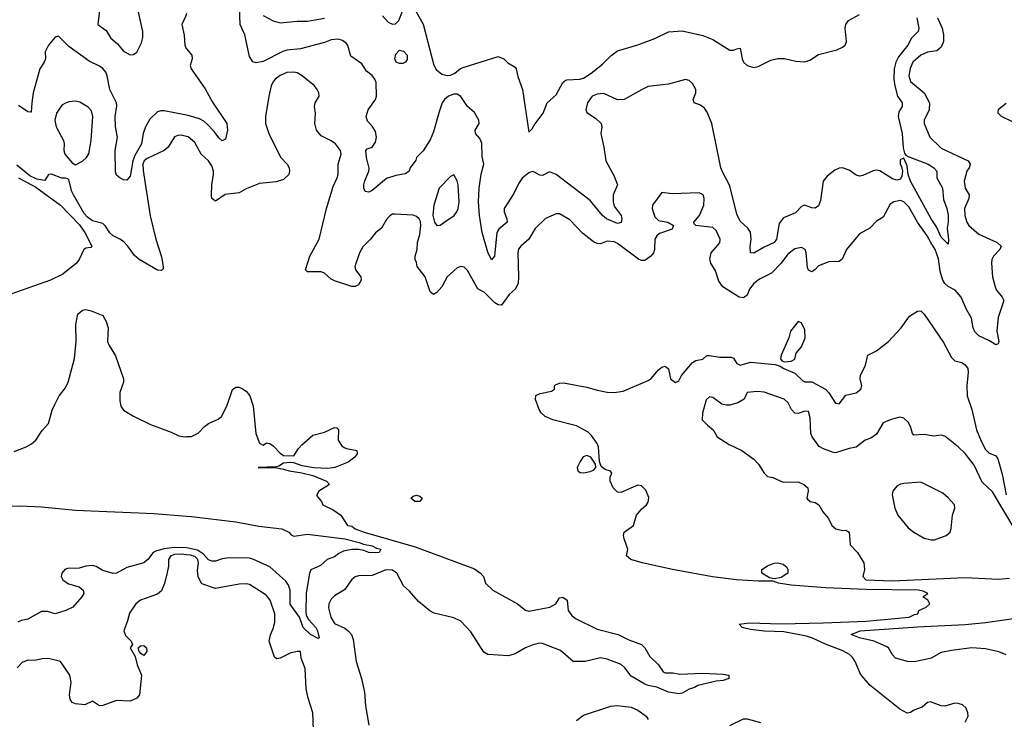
# Model space of a CAD drawing. Header units: inches. Extents: x 1384664 to 1536621, y 460766 to 646467.
# Tile 39 of 256: x 1449022 to 1454800, y 482411 to 486519. Entities that reach past the tile are written whole.
import ezdxf

# ---------------------------------------------------------------- set-up
doc = ezdxf.new("R2010")
doc.units = ezdxf.units.IN
doc.header["$MEASUREMENT"] = 0
doc.layers.add('B4448', color=7, linetype='Continuous')
doc.layers.add('B4458', color=7, linetype='Continuous')

msp = doc.modelspace()

# ---------------------------------------------------------------- linework, layer by layer
at = {"layer": 'B4448', "color": 5}
for points, elevation in [([(1449492.7, 486590), (1449479.5, 486490), (1449530, 486454.7), (1449555.8, 486410), (1449596.5, 486376.5), (1449630, 486335.1), (1449670, 486313.2), (1449690, 486314), (1449710, 486328.7), (1449736.7, 486383.3), (1449744.9, 486415.1), (1449744.2, 486450), (1449713.5, 486590)], 540), ([(1450000, 486555.1), (1449997.7, 486542.2), (1449972.7, 486490), (1449987.2, 486427.2), (1449990.3, 486370), (1449999, 486350), (1450000, 486348.8)], 560), ([(1450000, 485959), (1449870, 485983.4), (1449850, 485984.2), (1449830, 485978.4), (1449785.6, 485934.4), (1449759.3, 485890), (1449747.2, 485850), (1449737.5, 485790), (1449697.5, 485722.5), (1449686, 485690), (1449670, 485601.2), (1449650, 485577.2), (1449630, 485578), (1449609.2, 485590), (1449590, 485606), (1449583.5, 485623.5), (1449582.9, 485750), (1449596.7, 485830), (1449584.3, 485890), (1449582, 485950), (1449592.7, 486012.7), (1449590, 486031.3), (1449550, 486109.5), (1449535, 486190), (1449527, 486210), (1449510, 486231.8), (1449490, 486247), (1449430, 486276.1), (1449310, 486361.3), (1449250, 486422), (1449230, 486416.2), (1449190.3, 486370), (1449171.6, 486330), (1449172.6, 486290), (1449165.8, 486270), (1449140.2, 486230), (1449101.8, 486090), (1449092.2, 486030), (1449090, 485975.3), (1449084.7, 485975.3), (1449070, 485978.4), (1449014.3, 486014.3)], 560), ([(1450000, 485833.2), (1449970, 485840.8), (1449950, 485839.2), (1449930, 485831), (1449892.6, 485770), (1449870.3, 485750), (1449770, 485704.8), (1449751.3, 485690), (1449744.8, 485670), (1449747.3, 485632.7), (1449788, 485368), (1449820.8, 485230), (1449853.8, 485126.2), (1449863.8, 485070), (1449863.5, 485056.5), (1449854.6, 485045.4), (1449830, 485047.8), (1449723.6, 485110), (1449694.9, 485134.9), (1449655.4, 485190), (1449630, 485216.3), (1449610, 485231.1), (1449569.4, 485250), (1449550, 485267), (1449525.8, 485305.8), (1449510, 485322.7), (1449450, 485338.4), (1449419.1, 485359.1), (1449400.9, 485380.9), (1449338.3, 485490), (1449328.2, 485510), (1449310, 485578), (1449304, 485584), (1449289.3, 485589.3), (1449270, 485587.6), (1449208.5, 485611.5), (1449190.6, 485609.4), (1449170, 485574), (1449123.3, 485583.3), (1449082, 485602), (1449004.5, 485664.5)], 580), ([(1449015.5, 485590), (1449115.6, 485535.6), (1449261.6, 485430), (1449373.7, 485313.7), (1449404.9, 485270), (1449444.7, 485190), (1449438.8, 485181.2), (1449410, 485177.2), (1449398, 485170), (1449370.5, 485110), (1449355.5, 485090), (1449275.5, 485024.5), (1449202, 484990), (1448970, 484907.1)], 580), ([(1448990, 483983.1), (1449059.5, 484010), (1449091.4, 484028.6), (1449116.3, 484050), (1449153.9, 484106.1), (1449190, 484148), (1449212.9, 484227.1), (1449230, 484264), (1449253.3, 484310), (1449290, 484357.1), (1449306, 484390), (1449344.1, 484530), (1449353.3, 484630), (1449351.8, 484730), (1449363.7, 484790), (1449390, 484813), (1449410, 484817.1), (1449442, 484810), (1449510, 484782.8), (1449530, 484746), (1449540.3, 484710), (1449538, 484630), (1449546.9, 484606.9), (1449584.5, 484544.5), (1449630.2, 484410), (1449630.2, 484390), (1449609.3, 484330), (1449610, 484282), (1449616, 484250), (1449630, 484225.5), (1449690.3, 484190.3), (1449790, 484142.4), (1449910, 484098), (1449956.2, 484076.2), (1449989.6, 484070.4), (1450000, 484070.9)], 580), ([(1448957.4, 483662.6), (1449024.5, 483664.5), (1449150, 483658.1), (1449350, 483638.9), (1449810, 483619), (1450000, 483604.5)], 560), ([(1450000, 483417), (1449930, 483420.5), (1449867.6, 483412.4), (1449821, 483399), (1449804.4, 483390), (1449774, 483350), (1449750, 483329.7), (1449650, 483302.2), (1449590, 483268.8), (1449570, 483267.6), (1449510, 483285.2), (1449470, 483307.8), (1449450, 483313.3), (1449410, 483310.4), (1449370, 483298.3), (1449303.1, 483296.9), (1449286.5, 483290), (1449269.2, 483270), (1449266, 483250), (1449274.3, 483230), (1449307.4, 483207.4), (1449370, 483188), (1449393.4, 483170), (1449398.3, 483150), (1449386.5, 483130), (1449333.6, 483070), (1449291.6, 483050), (1449230, 483029.9), (1449184.6, 483044.6), (1449150, 483044.2), (1449070, 482999.8), (1449030, 482991.3), (1449010, 482981.6)], 560), ([(1450000, 483377.3), (1449970, 483380.2), (1449930, 483378.7), (1449908.1, 483371.9), (1449894.1, 483350), (1449894.1, 483310), (1449887.1, 483272.9), (1449872.4, 483207.6), (1449854.3, 483165.7), (1449830, 483145.8), (1449730, 483110.9), (1449703.7, 483090), (1449665.2, 483034.8), (1449655.2, 482990), (1449632.4, 482930), (1449643.4, 482903.4), (1449676.3, 482870), (1449682.8, 482850), (1449670.8, 482830), (1449699.9, 482779.9), (1449710.4, 482730), (1449736.5, 482670), (1449725.4, 482554.6), (1449710, 482535.4), (1449670, 482516.9), (1449590, 482521.2), (1449510, 482491.6), (1449490, 482489.5), (1449450, 482517.2), (1449403.8, 482496.2), (1449350, 482502), (1449329.7, 482510), (1449317.3, 482530), (1449314.2, 482554.2), (1449323, 482630), (1449315.7, 482670), (1449260.9, 482750), (1449190, 482768.1), (1449153.7, 482766.3), (1449110, 482756.2), (1449070, 482758), (1449035.8, 482744.2), (1449007.5, 482712.5)], 580)]:
    msp.add_lwpolyline(points, dxfattribs=dict(at, elevation=elevation))
at = {"layer": 'B4448', "color": 5, "elevation": 580}
for points in [[(1449350, 486040.4), (1449310, 486036.1), (1449290, 486029.8), (1449270, 486016.4), (1449238.6, 485970), (1449228.5, 485930), (1449235.9, 485890), (1449278.3, 485810), (1449282.3, 485790), (1449280.9, 485750), (1449287, 485730), (1449330, 485678.8), (1449350, 485667.3), (1449390, 485688.4), (1449414, 485710), (1449428.3, 485731.7), (1449440.4, 485810), (1449450.8, 485950), (1449442.9, 485982.9), (1449424.4, 486004.4), (1449374.8, 486034.8)], [(1449750, 482786.6), (1449734.8, 482794.8), (1449722.7, 482810), (1449717.2, 482830), (1449730, 482842.8), (1449750, 482843.8), (1449765.5, 482830), (1449767.7, 482810)]]:
    msp.add_lwpolyline(points, close=True, dxfattribs=at)
at = {"layer": 'B4458', "color": 5}
for points, elevation in [([(1454286.7, 486530), (1454298.2, 486470), (1454294.2, 486450), (1454255, 486410), (1454234.6, 486370), (1454179, 486301), (1454163.4, 486270), (1454154.4, 486230), (1454152, 486170), (1454157.1, 486130), (1454172.4, 486070), (1454200.2, 486030), (1454200.8, 486010), (1454181.2, 485978.8), (1454177.8, 485950), (1454200.5, 485850), (1454205.9, 485765.9), (1454214.6, 485734.6), (1454222.8, 485722.8), (1454236.3, 485716.3), (1454352.2, 485670), (1454386.4, 485650), (1454404.2, 485630), (1454404.7, 485590), (1454436.5, 485530), (1454442.6, 485462.6), (1454462.3, 485410), (1454470, 485372), (1454470.2, 485330), (1454464.6, 485295.4), (1454472.7, 485227.3), (1454470, 485201.2), (1454430, 485242.4), (1454402.2, 485302.2), (1454370, 485349.8), (1454249.9, 485569.9), (1454236.7, 485610), (1454230, 485661.2), (1454210, 485705.2), (1454190, 485699), (1454188.6, 485691.4), (1454189.5, 485670), (1454196.8, 485656.8), (1454202.1, 485630), (1454199.1, 485600.9), (1454190, 485582.3), (1454170, 485576), (1454144.2, 485584.2), (1454070, 485632.1), (1454050, 485635.1), (1454030, 485631.3), (1453970, 485603.6), (1453950, 485600.1), (1453930, 485605.5), (1453890, 485635.3), (1453850, 485649.9), (1453830, 485646.4), (1453805.5, 485634.5), (1453760.4, 485599.6), (1453736, 485570), (1453722.2, 485457.9), (1453710, 485425.3), (1453690, 485412.5), (1453670, 485413.5), (1453627.7, 485430), (1453610, 485422.2), (1453574.4, 485385.6), (1453504.9, 485355.1), (1453478, 485322), (1453463.5, 485230), (1453450, 485210.9), (1453390, 485184.2), (1453330, 485147.2), (1453310, 485149.6), (1453308.1, 485188.1), (1453314.3, 485230), (1453310.6, 485270.6), (1453295.7, 485295.7), (1453250, 485336.2), (1453230, 485377), (1453190, 485542.6), (1453145.3, 485625.3), (1453137.1, 485650), (1453083.5, 485910), (1453055.3, 485975.3), (1453039.6, 485999.6), (1453017.2, 486017.2), (1452979.7, 486030), (1452974.2, 486050), (1452989.2, 486090), (1452989.2, 486110), (1452970, 486144.5), (1452950, 486161.2), (1452930, 486167.3), (1452830, 486140.8), (1452710, 486126), (1452670, 486107.9), (1452569.6, 486050.4), (1452529.4, 486049.4), (1452450, 486085.2), (1452410, 486082.4), (1452380.5, 486070), (1452354.9, 486030), (1452344.9, 485990), (1452350, 485974.8), (1452401.3, 485941.3), (1452433.4, 485910), (1452438, 485890), (1452431.7, 485850), (1452450, 485771.3), (1452461.6, 485690), (1452510, 485601), (1452530.8, 485550), (1452503.8, 485490), (1452503.7, 485450), (1452510, 485424.9), (1452552.2, 485370), (1452555.8, 485350), (1452551.4, 485328.6), (1452530, 485323.1), (1452466.3, 485350), (1452442.4, 485370), (1452370, 485457.6), (1452170, 485610.7), (1452130, 485626), (1452090, 485604.2), (1452074.2, 485605.8), (1452043.8, 485623.8), (1452030, 485626.9), (1452010, 485620.3), (1451970, 485588.4), (1451950, 485558.4), (1451922.2, 485497.8), (1451864.2, 485410), (1451864.9, 485390), (1451881.3, 485350), (1451882.4, 485330), (1451832.9, 485290), (1451821, 485270), (1451808.7, 485131.3), (1451790, 485109.6), (1451770, 485153.2), (1451736.2, 485270), (1451719.8, 485370), (1451714.8, 485450), (1451718.5, 485530), (1451730, 485612), (1451746, 485670), (1451736.6, 485716.6), (1451734.4, 485794.4), (1451722, 485822), (1451696.9, 485850), (1451695.6, 485870), (1451718, 485910), (1451715.6, 485930), (1451690, 485974), (1451649.8, 486009.8), (1451610, 486068.8), (1451590, 486080.8), (1451570, 486082.5), (1451539.1, 486070), (1451515, 486050), (1451501.5, 486030), (1451482.5, 485977.5), (1451450, 485861.2), (1451430, 485812.7), (1451390, 485749.5), (1451350.4, 485709.6), (1451345.8, 485694.2), (1451314, 485650), (1451307.7, 485630), (1451285.7, 485614.3), (1451230, 485604.5), (1451174.4, 485585.6), (1451090, 485515.1), (1451070, 485506), (1451050, 485509.6), (1451040.9, 485530), (1451041.4, 485550), (1451046.6, 485573.4), (1451071.3, 485630), (1451072.5, 485647.5), (1451057.3, 485710), (1451053.6, 485750), (1451060.1, 485759.9), (1451090, 485770.4), (1451098.7, 485781.3), (1451110, 485800.7), (1451115, 485830), (1451110, 485862.7), (1451090, 485894.5), (1451062.5, 485922.5), (1451055.1, 485950), (1451067.3, 485990), (1451109.8, 486050), (1451115.9, 486070), (1451113, 486150), (1451105.7, 486170), (1451090, 486191.3), (1451056.6, 486216.6), (1451030, 486260.4), (1450964.3, 486304.3), (1450947.1, 486367.1), (1450939.2, 486379.2), (1450916.4, 486396.4), (1450890, 486404.5), (1450850, 486401.7), (1450810, 486385.2), (1450670, 486348.5), (1450590, 486340.8), (1450566.9, 486333.1), (1450450, 486273.4), (1450410, 486265), (1450390, 486271.1), (1450370, 486302), (1450343.6, 486430), (1450315.6, 486490), (1450311.4, 486591.4)], 560), ([(1454407.6, 486530), (1454435, 486470), (1454443.7, 486430), (1454442.2, 486390), (1454430, 486356.9), (1454404.8, 486335.2), (1454350, 486327.6), (1454310, 486311.2), (1454264.1, 486270), (1454247.1, 486232.9), (1454240.6, 486190), (1454250, 486156.1), (1454330, 486090.2), (1454360.5, 486030), (1454359.4, 485990), (1454330.2, 485930), (1454328.9, 485910), (1454362.7, 485830), (1454430, 485765.1), (1454588.8, 485690), (1454599.7, 485670), (1454594.4, 485650), (1454580.2, 485630), (1454564, 485570), (1454571, 485530), (1454592.8, 485490), (1454592.6, 485470), (1454566.7, 485410), (1454568.4, 485368.4), (1454580.1, 485330), (1454592.1, 485310), (1454650, 485259.4), (1454758.3, 485210), (1454781.3, 485190), (1454773.4, 485170), (1454736.6, 485130), (1454727.4, 485110), (1454725, 485090), (1454731.4, 485010), (1454746.1, 484950), (1454754.6, 484930), (1454787.4, 484890), (1454797.6, 484870), (1454763.7, 484770), (1454756.1, 484690), (1454767, 484630), (1454764.8, 484615.2), (1454751, 484610), (1454713.4, 484633.4), (1454650, 484662.2), (1454626.7, 484686.7), (1454617.7, 484710), (1454606.8, 484766.8), (1454577.4, 484817.4), (1454545.9, 484890), (1454511.5, 484930), (1454470, 484953.2), (1454450, 484969.9), (1454438.6, 484990), (1454423, 485043), (1454414.4, 485114.4), (1454394.9, 485170), (1454368, 485210), (1454348.1, 485250), (1454290, 485329.8), (1454239.4, 485419.5), (1454210.2, 485450.2), (1454190, 485456.7), (1454152.2, 485450), (1454130, 485435), (1454090, 485358.7), (1454050, 485335.6), (1454010, 485295), (1453950, 485261.7), (1453874.4, 485170), (1453848, 485112), (1453830, 485098.9), (1453770, 485096.9), (1453710, 485072.8), (1453688, 485050), (1453670, 485038.9), (1453650, 485048.3), (1453644.6, 485064.6), (1453636.8, 485150), (1453630.6, 485170.6), (1453610, 485180.9), (1453570, 485173.3), (1453530, 485143.1), (1453490.8, 485090), (1453433, 485030), (1453363.9, 484996.1), (1453329.4, 484970.6), (1453303.8, 484936.2), (1453290, 484901.2), (1453270, 484886.2), (1453243.5, 484890), (1453148.2, 484950), (1453124, 484984), (1453105, 485045), (1453077.4, 485090), (1453072, 485112), (1453079.4, 485150), (1453130, 485209.2), (1453132.3, 485230), (1453110, 485281.2), (1453090, 485299.3), (1452989.8, 485309.8), (1452980.5, 485320.5), (1452977, 485330), (1453011.7, 485368.3), (1453037.3, 485430), (1453039.1, 485470), (1453032.6, 485490), (1453010, 485501.6), (1452850, 485495.6), (1452790, 485503.7), (1452735.9, 485430), (1452733, 485410), (1452738.8, 485390), (1452750, 485362.4), (1452770, 485339.6), (1452824.7, 485330), (1452858.8, 485310), (1452850.6, 485290), (1452776.5, 485263.5), (1452760.3, 485250), (1452749.2, 485230), (1452747.4, 485170), (1452741.5, 485150), (1452725.3, 485130), (1452690, 485106), (1452670, 485104.2), (1452652.7, 485112.7), (1452530, 485205.7), (1452510, 485215.3), (1452470, 485218), (1452430, 485202.4), (1452410, 485204.7), (1452390, 485213.7), (1452325.5, 485265.5), (1452250, 485344.2), (1452190, 485379.7), (1452170, 485379.7), (1452107.7, 485352.3), (1452047.5, 485292.5), (1452010.5, 485230), (1451963, 485190), (1451948.8, 485171.2), (1451945.4, 485150), (1451949.2, 485010), (1451946.4, 484970), (1451930, 484937.2), (1451894.9, 484905.1), (1451850, 484843.5), (1451830, 484844.4), (1451810, 484857.1), (1451750, 484917.4), (1451710, 484938.7), (1451650, 485045.8), (1451630, 485065.5), (1451610.5, 485070.5), (1451590, 485061.2), (1451530.4, 485010), (1451498.9, 484950), (1451470, 484916.4), (1451450, 484906.2), (1451430, 484921.3), (1451401, 485010), (1451353.7, 485070), (1451350, 485094), (1451342, 485110), (1451342.4, 485130), (1451353.6, 485170), (1451355.5, 485210), (1451370, 485257.3), (1451376.5, 485310), (1451373.3, 485333.3), (1451365.6, 485350), (1451350, 485364.2), (1451330, 485371.9), (1451223.1, 485376.9), (1451210, 485376.2), (1451193.4, 485366.6), (1451174.4, 485345.6), (1451145.5, 485294.5), (1451110, 485267.8), (1451081.3, 485230), (1451034.7, 485185.3), (1451015.7, 485150), (1450989, 485070), (1450992.7, 485050), (1451023.2, 485010), (1451025.4, 484990), (1451010, 484962.2), (1450990, 484952.2), (1450970, 484953.1), (1450870, 484985.5), (1450850, 484995.6), (1450810, 485031), (1450790, 485038), (1450710, 485038), (1450699.5, 485050), (1450724.3, 485130), (1450780.2, 485230), (1450822.2, 485410), (1450861.4, 485538.6), (1450884.5, 485590), (1450889.8, 485610), (1450890.9, 485670), (1450908.3, 485730), (1450903.5, 485750), (1450874.8, 485790), (1450850, 485807.4), (1450790, 485837.6), (1450763.5, 485870), (1450753.8, 485910), (1450756.8, 485970), (1450752, 486010), (1450755.1, 486030), (1450779.5, 486070), (1450777.6, 486090), (1450767.8, 486110), (1450751.8, 486130), (1450678.7, 486190), (1450650, 486206.2), (1450630.7, 486210.7), (1450590, 486208), (1450550, 486190.6), (1450521.3, 486170), (1450507.4, 486152.6), (1450497.5, 486130), (1450483.2, 486070), (1450463.7, 485950), (1450463.7, 485910), (1450483.1, 485850), (1450552.7, 485712.7), (1450592, 485670), (1450603.1, 485650), (1450606, 485630), (1450600.3, 485610), (1450570, 485580.3), (1450527.3, 485567.2), (1450430, 485558), (1450350, 485525.8), (1450310, 485502.2), (1450228.4, 485491.6), (1450170, 485452.8), (1450150, 485469.6), (1450147.3, 485487.3), (1450149.8, 485550), (1450158.6, 485610), (1450158.6, 485630), (1450150, 485661.6), (1450130, 485689.7), (1450085.8, 485730), (1450050, 485797.2), (1450010, 485830.6), (1450000, 485833.2)], 580), ([(1450450, 486544.4), (1450510, 486511.8), (1450550, 486499.7), (1450650, 486510.9), (1450710, 486510.8), (1450810, 486527.4)], 540), ([(1451150, 486541.5), (1451183.9, 486503.9), (1451210, 486493.1), (1451226.3, 486493.7), (1451246.4, 486513.6), (1451268.6, 486570)], 540), ([(1451346, 486570), (1451390, 486493), (1451452.2, 486252.2), (1451466.8, 486226.8), (1451499.2, 486199.2), (1451530, 486190.6), (1451550, 486194), (1451575.6, 486204.4), (1451608.3, 486231.7), (1451630, 486241.2), (1451830, 486302.4), (1451862.7, 486290), (1451886.6, 486266.6), (1451930, 486239.5), (1451936.3, 486230), (1451945.9, 486185.9), (1451971.6, 486110), (1452010, 485859), (1452030, 485878.4), (1452040.4, 485899.6), (1452094.2, 485970), (1452117.6, 486030), (1452170, 486077.6), (1452210.1, 486149.9), (1452220.5, 486159.5), (1452233.6, 486166.4), (1452309.1, 486169.1), (1452330, 486175.7), (1452375.2, 486204.8), (1452441.5, 486258.5), (1452490, 486307), (1452530, 486336.8), (1452650, 486371.1), (1452750, 486409.2), (1452830, 486448.2), (1452910, 486452.9), (1453030, 486425.2), (1453090, 486402.6), (1453190, 486341), (1453210, 486339.3), (1453230, 486348.4), (1453250, 486351.2), (1453261.4, 486290), (1453269.8, 486269.8), (1453290.5, 486250.5), (1453330, 486238.5), (1453355.9, 486244.1), (1453430, 486282.2), (1453470, 486292.1), (1453510, 486291), (1453576.1, 486276.1), (1453630, 486272.2), (1453658.2, 486281.8), (1453710, 486314), (1453817.2, 486342.8), (1453850, 486357), (1453866.5, 486370), (1453874.3, 486390), (1453866.7, 486470), (1453870.2, 486490), (1453886.4, 486513.6), (1453950.1, 486549.9)], 540), ([(1450000, 486348.8), (1450032.3, 486310), (1450034.2, 486290), (1450022.3, 486250), (1450027.5, 486230), (1450110, 486113.1), (1450154.1, 486034.1), (1450236.5, 485910), (1450242, 485870), (1450230, 485817.2), (1450210, 485808.4), (1450190, 485824.7), (1450162.5, 485862.5), (1450123, 485903), (1450102.5, 485922.5), (1450077.6, 485937.6), (1450010, 485957.1), (1450000, 485959)], 560), ([(1454896.7, 485896.7), (1454782.8, 485950), (1454764.9, 485970), (1454766.6, 485993.4), (1454810, 486029.3)], 620), ([(1454570, 482393.7), (1454588.3, 482430), (1454586.2, 482450), (1454575.8, 482475.8), (1454555.3, 482495.3), (1454530, 482504.6), (1454510, 482505.3), (1454450, 482488.8), (1454430, 482490.3), (1454366.6, 482513.4), (1454350, 482510.3), (1454317.7, 482482.3), (1454270, 482464.6), (1454250, 482450.3), (1454230, 482446.7), (1454186, 482470), (1454010.8, 482610.8), (1453955.2, 482675.2), (1453924.6, 482750), (1453911.4, 482771.4), (1453890.7, 482790.7), (1453853, 482813), (1453751.5, 482851.5), (1453670.2, 482890), (1453639.1, 482899.1), (1453505.6, 482925.6), (1453390, 482927.8), (1453310, 482939.3), (1453262.4, 482950), (1453244.2, 482970), (1453303, 482977), (1453490, 482970.7), (1453737, 482977), (1453990, 482987.7), (1454241, 483010), (1454273.4, 483026.6), (1454292, 483030), (1454298, 483050), (1454342, 483070), (1454362, 483090), (1454352, 483110), (1454322, 483130), (1454350.7, 483150.7), (1454324, 483164), (1454294, 483170), (1453987.7, 483172.3), (1453750, 483182.1), (1453550, 483198.8), (1453474, 483210), (1453442.7, 483222.8), (1453357.7, 483222.3), (1453228, 483230), (1453087.4, 483247.4), (1452852.4, 483290), (1452674.3, 483330), (1452607.9, 483350), (1452582.6, 483370), (1452590.2, 483410), (1452568.9, 483470), (1452565.7, 483490), (1452568.9, 483510), (1452623.1, 483550), (1452641.5, 483610), (1452670, 483644.2), (1452700.5, 483670), (1452710, 483685.2), (1452714.2, 483714.2), (1452696.7, 483756.7), (1452670, 483782), (1452650, 483786), (1452550, 483742.6), (1452530, 483745.3), (1452505.2, 483770), (1452486.5, 483810), (1452487.5, 483832.5), (1452496.8, 483856.8), (1452488.1, 483868.1), (1452458, 483878), (1452434.7, 483894.7), (1452424.5, 483924.5), (1452418, 484010), (1452410.2, 484030), (1452377.7, 484077.7), (1452357.1, 484097.1), (1452290, 484134), (1452150.8, 484170), (1452105.5, 484190), (1452083, 484210), (1452070.7, 484230), (1452048.4, 484288.4), (1452050, 484312.3), (1452076.2, 484323.8), (1452142, 484338), (1452161, 484350), (1452161, 484370), (1452165.5, 484374.5), (1452190, 484384.5), (1452213.4, 484386.6), (1452350, 484362), (1452410, 484343.6), (1452470, 484332.7), (1452510, 484330.4), (1452563, 484337), (1452710, 484399.6), (1452727.7, 484412.2), (1452770, 484462.7), (1452790, 484479.3), (1452810, 484485.2), (1452830, 484468), (1452840.9, 484410), (1452870, 484389.6), (1452890, 484399.3), (1452905.7, 484430), (1452970, 484506), (1452990, 484517.8), (1453030, 484526.3), (1453053.4, 484546.6), (1453070, 484546.6), (1453130, 484538.1), (1453198, 484538), (1453210, 484532.3), (1453230, 484499.5), (1453250, 484491.2), (1453310, 484508.4), (1453454.5, 484494.5), (1453484.7, 484484.7), (1453506, 484470), (1453570, 484443.1), (1453618.3, 484398.3), (1453630, 484393.1), (1453670, 484392.2), (1453749.7, 484350), (1453770, 484328), (1453810, 484267.1), (1453830, 484262.6), (1453870, 484314.5), (1453930, 484328.3), (1453958, 484350), (1453964.6, 484370), (1453953.7, 484410), (1453955.3, 484430), (1453984.6, 484490), (1453998.7, 484550), (1454050, 484574.1), (1454119.8, 484630), (1454195.3, 484710), (1454242.7, 484777.3), (1454290, 484808), (1454310, 484809.8), (1454330, 484789.7), (1454443.1, 484623.1), (1454490, 484534.7), (1454510, 484516.9), (1454550, 484506), (1454570, 484492.9), (1454585.1, 484470), (1454588.8, 484448.8), (1454580.2, 484370), (1454582.1, 484310), (1454610.3, 484230.4), (1454637.6, 484110), (1454664.1, 484044), (1454690, 483995.7), (1454710, 483976.6), (1454750, 483957.3), (1454761.4, 483941.4), (1454788.1, 483850), (1454810.9, 483730)], 620), ([(1450000, 484070.9), (1450030, 484072.2), (1450070, 484092), (1450105.4, 484130), (1450130, 484148.9), (1450186.9, 484173.1), (1450206, 484190), (1450238.3, 484250), (1450270, 484346.8), (1450290, 484362), (1450310, 484360.5), (1450330, 484352.4), (1450350, 484338.4), (1450372.9, 484310), (1450391.5, 484250), (1450406.7, 484090), (1450430, 484033.4), (1450450, 484020.5), (1450470, 484034), (1450490, 484030.7), (1450510, 484016.3), (1450550, 483973.4), (1450570, 483960.7), (1450630, 483958.8), (1450658.2, 484001.8), (1450677.4, 484022.6), (1450741.5, 484078.5), (1450810, 484096.8), (1450870, 484124), (1450883.4, 484123.4), (1450892.4, 484112.4), (1450890.2, 484050), (1450910, 484019.5), (1450926.1, 484006.1), (1450940.6, 484000.6), (1450999.5, 483990), (1451003.2, 483970), (1450988.2, 483950), (1450950, 483920.2), (1450871.6, 483890), (1450830, 483884.2), (1450747.1, 483887.1), (1450679.6, 483899.6), (1450630, 483917.6), (1450610, 483918.4), (1450570, 483914.5), (1450542.5, 483897.5), (1450526.8, 483893.2), (1450422, 483890), (1450530, 483886.9), (1450570, 483880.7), (1450603, 483870), (1450678.4, 483858.4), (1450742.2, 483842.2), (1450821.4, 483810), (1450839.6, 483790), (1450776.5, 483750), (1450764.4, 483724.4), (1450792, 483690), (1450801, 483670), (1450861.7, 483641.7), (1450906, 483610), (1450944.7, 483550), (1450970, 483544.4), (1450990.7, 483530), (1451043.8, 483510), (1451343.2, 483423.2), (1451690, 483294.1), (1451726, 483270), (1451744, 483250), (1451755.3, 483210), (1451798, 483170), (1451942.7, 483090), (1451990, 483052.4), (1452010, 483046.6), (1452133.6, 483070), (1452168, 483090), (1452190, 483124.9), (1452210, 483128.2), (1452234, 483110), (1452240.2, 483050), (1452261.5, 483021.5), (1452282.9, 483002.9), (1452410, 482940.6), (1452533.4, 482910), (1452597, 482877), (1452670, 482850.4), (1452690, 482830.7), (1452720.3, 482780.3), (1452770.6, 482730), (1452798, 482690), (1452810, 482684.9), (1452855.5, 482684.5), (1452895.6, 482675.6), (1453030, 482682.7), (1453150, 482675.9), (1453182.8, 482670), (1453182.8, 482650), (1453150, 482638.7), (1453110, 482634.5), (1453001, 482610), (1452981.6, 482598.4), (1452950, 482589), (1452910, 482564), (1452890, 482561.2), (1452830, 482571.3), (1452760.7, 482600.7), (1452710, 482608.8), (1452690, 482616.5), (1452610, 482664.3), (1452573.7, 482713.7), (1452552.1, 482732.1), (1452470, 482765), (1452430, 482772.2), (1452341, 482750), (1452270, 482749.7), (1452194.8, 482814.8), (1452090, 482857.1), (1452070, 482858), (1452030, 482846.3), (1451990, 482829.9), (1451930, 482796.1), (1451890, 482783.9), (1451770, 482790.7), (1451746.2, 482806.2), (1451670, 482925.5), (1451610, 482988.1), (1451570, 483006), (1451454.4, 483034.4), (1451428.2, 483048.1), (1451361.9, 483101.9), (1451310, 483163.4), (1451274.6, 483194.6), (1451234.2, 483270), (1451210, 483287), (1451170, 483288.8), (1451090, 483255.1), (1451010, 483253.5), (1450990, 483248.4), (1450970, 483232.4), (1450927.8, 483172.1), (1450870, 483135.3), (1450850, 483115.8), (1450835.9, 483090), (1450833.6, 483066.3), (1450847.5, 483010), (1450870, 482973.4), (1450930, 482947.1), (1450950, 482931), (1450968.4, 482908.4), (1450979.7, 482879.7), (1450995.5, 482750), (1451026.8, 482650), (1451046.1, 482570), (1451050.2, 482489.8), (1451070, 482377.3)], 580), ([(1454863.7, 483523.7), (1454730, 483746), (1454670, 483802.9), (1454622.5, 483902.5), (1454570, 483972.1), (1454530, 484010.7), (1454450, 484072.8), (1454430, 484078.7), (1454386.6, 484073.4), (1454330, 484084.1), (1454270, 484079.3), (1454260.9, 484090), (1454249.4, 484130), (1454235.6, 484155.6), (1454210, 484179.3), (1454184.5, 484184.5), (1454131, 484170), (1454090, 484151.4), (1454050, 484085.4), (1454017.2, 484062.8), (1453984.4, 484050), (1453930.2, 484009.8), (1453890, 484002), (1453810, 483976.2), (1453798, 483978), (1453739.1, 483999.1), (1453713.4, 484013.4), (1453671.6, 484070), (1453665.4, 484090), (1453660.7, 484180.7), (1453650, 484218), (1453630, 484220.5), (1453590, 484207.1), (1453570, 484208.3), (1453550.5, 484230.5), (1453532.5, 484270), (1453507.6, 484290), (1453390, 484332.1), (1453350, 484335.5), (1453291, 484330), (1453273.7, 484290), (1453236.5, 484270), (1453190, 484256.3), (1453170, 484255.4), (1453142.3, 484262.2), (1453090, 484301.6), (1453070, 484303.6), (1453050, 484286.6), (1453029, 484209), (1453027.7, 484170), (1453057.9, 484137.9), (1453092.4, 484110), (1453114.8, 484070), (1453184.6, 484024.6), (1453260.5, 483990), (1453330, 483939.3), (1453358.4, 483910), (1453390, 483857.3), (1453410, 483836.3), (1453442, 483830), (1453503.1, 483803.1), (1453590, 483805.8), (1453624.4, 483790), (1453646.7, 483770), (1453648.8, 483750), (1453641.3, 483710), (1453644.2, 483704.2), (1453661, 483690), (1453690, 483684), (1453711, 483670), (1453734.8, 483630), (1453767.3, 483590), (1453788.3, 483548.3), (1453811.3, 483530), (1453850, 483520.4), (1453870, 483521.6), (1453890, 483510.8), (1453894.9, 483434.9), (1453938.8, 483390), (1453974.8, 483330), (1453979.3, 483290), (1453968.8, 483250), (1453988.2, 483230), (1454143.6, 483223.6), (1454570, 483244.3), (1454765.7, 483234.3), (1454830, 483240.1)], 640), ([(1450000, 483604.5), (1450030, 483602.3), (1450290, 483570.1), (1450426.1, 483546.1), (1450560.5, 483530), (1450601.3, 483510), (1450614.1, 483494.1), (1450630, 483487.4), (1450710, 483499), (1450930, 483470.4), (1451013.1, 483450), (1451039.2, 483439.2), (1451090.3, 483430), (1451116.4, 483416.4), (1451142, 483410), (1451132, 483390), (1451110, 483388.1), (1451070, 483389.9), (1451042.1, 483402.1), (1451009.1, 483409.1), (1450970, 483408.5), (1450922.1, 483397.9), (1450895.1, 483384.9), (1450870, 483366), (1450826.7, 483350), (1450786.5, 483313.5), (1450730.3, 483289.7), (1450722.3, 483270), (1450702.2, 483150), (1450700.2, 483040.2), (1450702.7, 483022.8), (1450716.8, 482996.8), (1450759.1, 482950), (1450770.2, 482930), (1450778.8, 482890), (1450773.5, 482886.5), (1450728.4, 482910), (1450686, 482950), (1450664.2, 483010), (1450610, 483087), (1450609.8, 483170), (1450599.2, 483199.2), (1450582.8, 483222.8), (1450490, 483306.2), (1450390, 483351.6), (1450370, 483356.4), (1450250, 483360.1), (1450210, 483354.3), (1450170, 483339.6), (1450150, 483339.1), (1450130, 483346.6), (1450100.1, 483380.1), (1450064.5, 483404.5), (1450010, 483416.5), (1450000, 483417)], 560), ([(1450746.9, 482350), (1450742.7, 482450), (1450714.3, 482534.3), (1450703.4, 482590), (1450697.8, 482710), (1450674, 482770), (1450669.2, 482809.2), (1450650, 482809.6), (1450610, 482798.8), (1450549.8, 482769.8), (1450530, 482767), (1450516.5, 482776.5), (1450486.6, 482870), (1450493.2, 482906.8), (1450510, 482944.9), (1450519.3, 482980.7), (1450519.6, 483030), (1450491.1, 483111.1), (1450470, 483137.1), (1450450, 483152), (1450370, 483202), (1450350, 483207.1), (1450310, 483205.3), (1450170, 483178.6), (1450101.7, 483201.8), (1450088.9, 483208.9), (1450068.9, 483248.9), (1450064.3, 483284.3), (1450071.9, 483330), (1450066.4, 483350), (1450050, 483366.9), (1450025, 483375), (1450000, 483377.3)], 580), ([(1454810.4, 482790), (1454768, 482808), (1454690, 482825.8), (1454610, 482831.6), (1454490, 482815), (1454430, 482802.4), (1454370, 482770.4), (1454338.2, 482761.8), (1454271.6, 482748.4), (1454232, 482750), (1454162, 482770), (1454144.2, 482790), (1454120.4, 482830), (1454110, 482836.5), (1454035.5, 482870), (1453950, 482889), (1453902, 482910), (1453954.8, 482930), (1454290, 482954.3), (1454570, 482968.5), (1454690, 482980.3), (1455030, 483028.3)], 640), ([(1452290, 482403.1), (1452330, 482434.8), (1452490, 482488.7), (1452527.6, 482492.4), (1452610, 482482.8), (1452650, 482464.3), (1452697.8, 482430), (1452710.3, 482410)], 620), ([(1453190, 482374.7), (1453270, 482414.3), (1453290, 482414.4), (1453370, 482391.6)], 620)]:
    msp.add_lwpolyline(points, dxfattribs=dict(at, elevation=elevation))
for points, elevation in [([(1451250, 486262.2), (1451231.8, 486270), (1451223.1, 486290), (1451230, 486317.3), (1451250, 486340.5), (1451273.8, 486333.8), (1451294.7, 486310), (1451295.5, 486284.5), (1451284.9, 486270), (1451270, 486262.5)], 540), ([(1451570, 485607.3), (1451550, 485597.6), (1451483.2, 485530), (1451451.5, 485430), (1451446.3, 485370), (1451455.8, 485330), (1451470, 485310.3), (1451490, 485313.4), (1451510, 485327.6), (1451570.7, 485369.3), (1451587.4, 485390), (1451595.3, 485410), (1451600.6, 485450), (1451594.6, 485550), (1451590, 485572)], 580), ([(1453590, 484746), (1453544.9, 484690), (1453534.9, 484650), (1453490.5, 484550), (1453487.5, 484527.5), (1453495.3, 484515.3), (1453510, 484510.8), (1453550, 484513.4), (1453570, 484526), (1453578.3, 484561.7), (1453610, 484598), (1453631.7, 484650), (1453630, 484698.4), (1453610, 484739.6)], 620), ([(1452350, 483959.5), (1452328.7, 483951.3), (1452310, 483924), (1452294, 483890), (1452297.3, 483870), (1452310, 483860.5), (1452330, 483858.4), (1452370, 483865.3), (1452390, 483874), (1452403.7, 483890), (1452401.2, 483910), (1452372.7, 483950)], 620), ([(1454310, 483802.7), (1454210, 483795.8), (1454190, 483792.4), (1454170, 483780.5), (1454144.9, 483750), (1454142.4, 483730), (1454156.9, 483650), (1454174.7, 483610), (1454236, 483536), (1454269.4, 483509.4), (1454330, 483474.9), (1454370, 483464.9), (1454390, 483464.6), (1454459, 483490), (1454482, 483510), (1454488.2, 483531.9), (1454495.4, 483610), (1454509.7, 483650), (1454508.4, 483670), (1454471.5, 483711.4), (1454438.7, 483738.7)], 660), ([(1451370, 483689.9), (1451340.9, 483690), (1451318, 483710), (1451330, 483722), (1451350, 483727.2), (1451370, 483721.1), (1451383.1, 483710)], 580), ([(1453450, 483235.8), (1453422, 483242), (1453378, 483270), (1453377.6, 483290), (1453410, 483311.4), (1453450, 483327.8), (1453470, 483330.3), (1453501.5, 483321.5), (1453524.4, 483304.4), (1453530.3, 483290), (1453530.3, 483270), (1453490, 483243.5)], 620)]:
    msp.add_lwpolyline(points, close=True, dxfattribs=dict(at, elevation=elevation))

doc.saveas('drawing.dxf')
